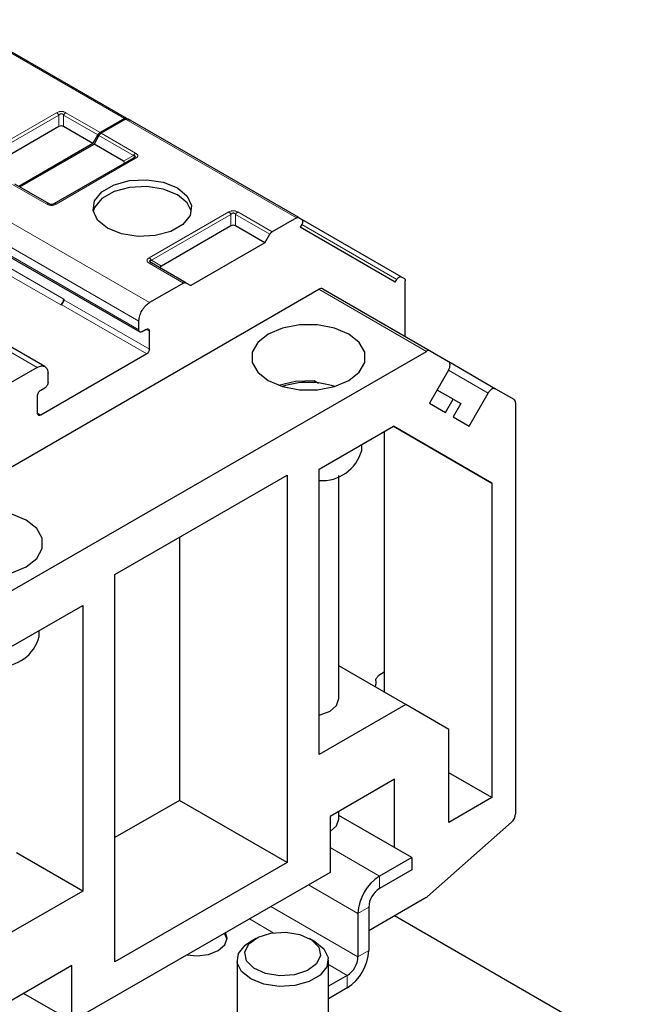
# Model space of a CAD drawing. Header units: millimetres. Extents: x 5 to 418, y 2 to 292.
# Tile 25 of 40: x 286 to 303, y 124 to 150. Entities that reach past the tile are written whole.
import ezdxf

# ---------------------------------------------------------------- set-up
doc = ezdxf.new("R2010")
doc.units = ezdxf.units.MM

msp = doc.modelspace()

# ---------------------------------------------------------------- linework, layer by layer
at = {"color": 7, "linetype": 'Continuous', "lineweight": 18}
for p, q in [((288.8536, 147.0875), (284.3564, 149.6836)), ((284.9787, 146.034), (287.0717, 147.2423)), ((285.0387, 145.9707), (287.1317, 147.179)), ((287.1317, 146.8771), (287.1317, 147.179)), ((287.2517, 147.179), (288.1568, 146.6565)), ((287.2517, 147.179), (287.2517, 146.8771)), ((287.3117, 147.2423), (288.2168, 146.7198)), ((293.3791, 144.4749), (288.8819, 147.0711)), ((288.2451, 146.7035), (289.1502, 146.181)), ((288.1851, 146.6402), (289.0902, 146.1177)), ((289.1502, 146.0424), (287.0571, 144.8342)), ((288.8288, 145.9667), (289.0902, 146.1177)), ((286.8171, 144.8342), (285.912, 145.3567)), ((285.0209, 144.8422), (289.5181, 142.246)), ((289.5041, 143.4215), (291.5972, 144.6298)), ((291.8372, 144.6298), (292.7423, 144.1073)), ((284.738, 144.3523), (289.2352, 141.7561)), ((289.5641, 143.3582), (291.6572, 144.5665)), ((291.6572, 144.2646), (291.6572, 144.5665)), ((291.7772, 144.5665), (292.6823, 144.044)), ((291.7772, 144.5665), (291.7772, 144.2646)), ((284.738, 144.1237), (289.2352, 141.5275)), ((296.0185, 142.8528), (293.5183, 144.2961)), ((285.0138, 143.6296), (287.2624, 142.3316)), ((284.929, 143.4827), (287.1776, 142.1846)), ((290.4092, 142.7605), (289.5041, 143.283)), ((289.5641, 143.3582), (289.8256, 143.2073)), ((286.5624, 140.5397), (282.0652, 143.1359)), ((296.7987, 140.9624), (293.9703, 142.5952)), ((287.2624, 142.3152), (289.511, 141.0171)), ((287.1917, 142.1928), (289.4403, 140.8947)), ((289.511, 141.4907), (289.4261, 141.5397)), ((298.4196, 139.8631), (297.3795, 140.4636)), ((286.6543, 139.2863), (286.5695, 139.3353)), ((295.5638, 127.1523), (294.2628, 127.9034)), ((295.5638, 127.1523), (295.5638, 126.8257)), ((294.9982, 126.1726), (293.697, 126.9237)), ((294.9982, 125.0294), (292.7069, 126.3521)), ((295.281, 126.3358), (294.9982, 126.1726)), ((292.7673, 125.6641), (292.1411, 126.0255)), ((294.9982, 125.0294), (295.281, 125.1927)), ((294.7153, 124.5395), (294.2183, 124.8264)), ((294.7153, 124.2129), (294.7153, 124.5395))]:
    msp.add_line(p, q, dxfattribs=at)
at = {"color": 7, "linetype": 'Continuous', "lineweight": 25}
for p, q in [((288.9136, 147.0934), (284.4164, 149.6896)), ((288.8536, 147.0875), (288.2168, 146.7198)), ((288.8819, 147.0711), (288.2451, 146.7035)), ((288.9136, 147.0934), (288.993, 147.0476)), ((293.4391, 144.4809), (288.9419, 147.0771)), ((287.1317, 146.8771), (285.3001, 145.8198)), ((288.0261, 146.4301), (287.2517, 146.8771)), ((288.0261, 146.4301), (288.1568, 146.6565)), ((288.0261, 146.4301), (286.0745, 145.3035)), ((286.1028, 145.2871), (288.0544, 146.4138)), ((288.1851, 146.6402), (288.0544, 146.4138)), ((288.8288, 145.9667), (288.0544, 146.4138)), ((289.0902, 146.0484), (286.9971, 144.8401)), ((289.1078, 146.0595), (289.0958, 146.0511)), ((286.8771, 144.8401), (285.972, 145.3626)), ((293.3791, 144.4749), (292.7423, 144.1073)), ((293.4391, 144.4809), (293.5185, 144.4351)), ((296.1385, 142.9221), (293.5193, 144.4341)), ((284.7618, 144.0694), (289.2612, 141.4719)), ((291.6572, 144.2646), (289.8256, 143.2073)), ((292.5516, 143.8176), (291.7772, 144.2646)), ((293.5185, 144.2965), (293.4785, 144.2272)), ((295.9785, 142.7835), (293.4785, 144.2272)), ((292.5516, 143.8176), (290.6, 142.6909)), ((292.5516, 143.8176), (292.6823, 144.044)), ((290.4692, 142.7664), (289.5641, 143.2889)), ((286.7627, 140.5593), (282.2648, 143.1559)), ((290.4692, 142.7664), (290.6, 142.6909)), ((295.9785, 142.7835), (296.0185, 142.8528)), ((296.1385, 142.9221), (296.2178, 142.8762)), ((296.2427, 141.3511), (296.2427, 142.8213)), ((282.1102, 135.7485), (293.9703, 142.5952)), ((290.4092, 142.7605), (289.5181, 142.246)), ((294.0703, 142.6051), (296.8987, 140.9723)), ((287.2624, 142.3316), (287.2624, 142.3152)), ((287.1776, 142.1846), (287.1917, 142.1928)), ((289.2352, 141.5275), (289.2352, 141.7561)), ((289.4262, 141.5397), (289.3201, 141.4785)), ((289.511, 141.0171), (289.511, 141.4907)), ((284.9386, 134.1157), (296.7987, 140.9624)), ((296.8987, 140.9723), (297.3796, 140.6947)), ((289.4403, 140.8947), (286.6543, 139.2863)), ((297.3839, 140.6919), (298.6196, 139.9786)), ((286.5624, 140.5397), (285.6712, 140.0253)), ((297.3796, 140.4637), (296.8796, 139.5977)), ((286.8452, 140.1478), (286.8452, 140.3764)), ((293.8414, 140.1969), (293.9591, 140.1289)), ((286.6543, 139.9396), (286.7604, 140.0008)), ((297.4996, 139.7016), (297.0795, 139.944)), ((298.6196, 139.9786), (299.1004, 139.7009)), ((286.5694, 139.3353), (286.5694, 139.7926)), ((297.2996, 139.3551), (297.4996, 139.7016)), ((297.4996, 139.7016), (297.6996, 139.5861)), ((297.9196, 138.9971), (298.4196, 139.8631)), ((296.8796, 139.5977), (297.2996, 139.3551)), ((297.6996, 139.5861), (297.4996, 139.2396)), ((299.1418, 139.6094), (299.1418, 128.7913)), ((297.4996, 139.2396), (297.9196, 138.9971)), ((293.9799, 137.8654), (295.9301, 138.9912)), ((298.5196, 137.4959), (295.9297, 138.991)), ((295.9301, 138.9912), (298.5196, 137.4959)), ((295.6911, 138.8533), (295.6911, 131.9942)), ((295.0971, 138.3551), (295.0971, 138.5103)), ((293.9799, 130.3532), (293.9799, 137.8654)), ((288.6059, 135.0897), (293.1314, 137.7022)), ((293.1314, 137.7022), (293.1314, 127.5117)), ((294.4971, 131.8228), (294.4971, 137.6918)), ((298.5196, 137.4959), (298.5196, 129.2178)), ((290.303, 136.0694), (290.303, 129.1446)), ((288.6059, 124.8992), (288.6059, 135.0897)), ((285.8072, 133.1474), (287.7574, 134.2732)), ((287.7574, 134.2732), (287.7574, 126.761)), ((286.6118, 133.4566), (286.6118, 133.6119)), ((296.2568, 131.6676), (294.4971, 132.6835)), ((295.6911, 132.5164), (295.5497, 132.4347)), ((295.4604, 132.1274), (295.4649, 132.2061)), ((295.4649, 132.2878), (295.4649, 132.2061)), ((296.2568, 131.6676), (293.9799, 130.3532)), ((297.3882, 131.0143), (296.2568, 131.6676)), ((297.3882, 128.5647), (297.3882, 131.0143)), ((298.5196, 129.2178), (297.3882, 129.8709)), ((295.9598, 129.6998), (294.2628, 128.7201)), ((295.9598, 127.9034), (295.9598, 129.6998)), ((290.303, 129.1446), (288.6059, 128.1649)), ((293.1314, 127.5117), (290.303, 129.1446)), ((298.5196, 129.2178), (297.3882, 128.5647)), ((294.4971, 128.6546), (294.4971, 128.8554)), ((294.2628, 128.7201), (294.2628, 127.2503)), ((296.4124, 127.6422), (294.4971, 128.7479)), ((299.037, 128.573), (296.8263, 126.6128)), ((294.2628, 128.328), (294.2629, 128.3281)), ((287.7574, 126.761), (286.0118, 127.7687)), ((293.1314, 127.5117), (288.6059, 124.8992)), ((296.4124, 127.6422), (295.5638, 127.1523)), ((296.4124, 127.6422), (296.4124, 127.3156)), ((294.2628, 127.2503), (287.4745, 123.3316)), ((296.4124, 127.3156), (295.5638, 126.8257)), ((287.7574, 126.761), (285.4805, 125.4466)), ((296.7897, 126.5861), (295.281, 125.7152)), ((295.281, 126.3358), (295.281, 125.1927)), ((294.9982, 126.1726), (294.9982, 125.0294)), ((302.6349, 122.2535), (295.9598, 126.107)), ((292.311, 125.5134), (292.1696, 125.4317)), ((293.8669, 125.4317), (293.7255, 125.5134)), ((291.8183, 124.942), (291.8183, 122.3751)), ((294.2183, 122.3751), (294.2183, 124.942)), ((287.4745, 124.8014), (285.7775, 123.8217)), ((287.4745, 123.3316), (287.4745, 124.8014)), ((294.7153, 124.5395), (294.2183, 124.2526)), ((294.7153, 124.2129), (294.2183, 123.9259)), ((287.4745, 123.3316), (286.2015, 124.0665))]:
    msp.add_line(p, q, dxfattribs=at)
at = {"color": 7, "linetype": 'Continuous', "lineweight": 25, "flags": 128}
for points in [[(288.4079, 144.2013), (288.149, 144.4148), (288.0321, 144.6666), (288.0715, 144.9262), (288.2623, 145.1624), (288.5815, 145.3467), (288.9907, 145.4569), (289.4405, 145.4796), (289.8766, 145.4122), (290.2464, 145.2627)], [(290.2464, 145.083), (289.8766, 145.2325), (289.4405, 145.3), (288.9907, 145.2773), (288.5815, 145.1671), (288.2623, 144.9828), (288.0715, 144.7466), (288.0365, 144.6422)], [(290.2464, 145.2627), (290.5054, 145.0492), (290.6222, 144.7974), (290.5829, 144.5378), (290.3921, 144.3015), (290.0728, 144.1172), (289.6636, 144.0071), (289.2139, 143.9844), (288.7778, 144.0518), (288.4079, 144.2013)], [(290.6178, 144.6422), (290.5054, 144.8695), (290.2464, 145.083)], [(292.6364, 140.1924), (293.0161, 140.0332), (293.4624, 139.9494), (293.9317, 139.9494), (294.3781, 140.0332), (294.7577, 140.1924), (295.0336, 140.4116), (295.1786, 140.6692), (295.1786, 140.9402), (295.0336, 141.1978), (294.7577, 141.417), (294.3781, 141.5763), (293.9317, 141.66), (293.4624, 141.66), (293.0161, 141.5763), (292.6364, 141.417), (292.3606, 141.1978), (292.2156, 140.9402), (292.2156, 140.6692), (292.3606, 140.4116), (292.6364, 140.1924)], [(297.3796, 140.4637), (297.3971, 140.4986), (297.4102, 140.5344), (297.4183, 140.5697), (297.421, 140.6031), (297.4183, 140.6334), (297.4102, 140.6594), (297.3971, 140.6801), (297.3796, 140.6947)], [(292.9037, 140.0698), (293.3544, 140.178), (293.8417, 140.1968)], [(298.6196, 139.9786), (298.5981, 139.9865), (298.5737, 139.9875), (298.5471, 139.9815), (298.5196, 139.9687), (298.492, 139.9496), (298.4654, 139.925), (298.441, 139.8958), (298.4196, 139.8631)], [(286.2725, 136.5186), (285.8928, 136.6778), (285.4465, 136.7615), (284.9772, 136.7615), (284.5308, 136.6778), (284.1511, 136.5186), (283.8753, 136.2994), (283.7303, 136.0417), (283.7303, 135.7708), (283.8753, 135.5131), (284.1511, 135.294), (284.5308, 135.1347), (284.9772, 135.051), (285.4465, 135.051), (285.8928, 135.1347), (286.2725, 135.294), (286.5483, 135.5131), (286.6933, 135.7708), (286.6933, 136.0417), (286.5483, 136.2994), (286.2725, 136.5186)], [(293.9799, 131.3908), (294.0032, 131.3961), (294.2628, 131.4962), (294.4362, 131.646), (294.4971, 131.8228)], [(294.2629, 128.3281), (294.4362, 128.4778), (294.4971, 128.6546)], [(290.5044, 125.0807), (290.7555, 125.0574), (291.0617, 125.0925), (291.3212, 125.1926), (291.4946, 125.3425), (291.5555, 125.5192), (291.5151, 125.6641)], [(293.096, 125.6808), (293.4716, 125.6198), (293.7782, 125.4805), (293.9691, 125.2841), (294.0152, 125.0604), (293.9096, 124.8436), (293.6683, 124.6666), (293.328, 124.5564), (292.9405, 124.5297), (292.5649, 124.5907), (292.2583, 124.7301), (292.0674, 124.9265), (292.0213, 125.1502), (292.1269, 125.367), (292.3683, 125.544), (292.7086, 125.6542), (293.096, 125.6808)], [(291.5535, 125.4865), (291.4946, 125.6306), (291.4832, 125.6457)], [(293.8669, 125.4317), (294.101, 125.2407), (294.2127, 125.0089), (294.1803, 124.769), (294.0077, 124.55), (293.7158, 124.3783), (293.3398, 124.2746), (292.925, 124.2513), (292.5214, 124.3114), (292.1778, 124.4475), (291.9355, 124.6433), (291.8239, 124.8751), (291.8563, 125.1149), (292.0288, 125.3339), (292.1696, 125.4317)]]:
    msp.add_lwpolyline(points, dxfattribs=at)
at = {"color": 7, "linetype": 'Continuous', "lineweight": 18}
msp.add_arc((289.5393, 143.2339), 0.0604, 65.68605, 125.61817, dxfattribs=at)
at = {"color": 7, "linetype": 'Continuous', "lineweight": 25}
for centre, radius, start, end in [((294.0289, 142.5135), 0.1006, 65.68605, 125.61817), ((287.0782, 142.3399), 0.1844, 302.60548, 357.39452), ((287.1089, 142.3222), 0.1537, 302.60548, 357.39452), ((296.8573, 140.8807), 0.1006, 65.68605, 125.61817), ((293.6971, 137.8632), 2.2817, 72.30051, 107.69949), ((299.0417, 139.6192), 0.1006, 354.37962, 54.30196), ((294.0578, 138.6378), 1.077, 265.85316, 344.78411), ((285.5839, 133.7328), 1.0644, 267.17582, 344.9592), ((298.8288, 128.8073), 0.3135, 311.62838, 357.06537), ((296.2263, 126.1167), 1.2294, 122.60548, 177.39452), ((295.8951, 126.3079), 0.6147, 122.60548, 177.39452), ((296.6757, 126.7809), 0.2257, 300.34344, 311.86424), ((294.0528, 125.2486), 1.2294, 302.60548, 357.39452), ((294.3841, 125.0573), 0.6147, 302.60548, 357.39452)]:
    msp.add_arc(centre, radius, start, end, dxfattribs=at)
for centre, major_axis, ratio, start_param, end_param in [((287.1917, 146.7732), (0.12, 0), 0.9998916, 1.0471975, 2.0943951), ((288.6488, 145.9321), (0.2078, 0), 0.3332972, 5.7595865, 6.8067841), ((291.7172, 144.1607), (0.12, 0), 0.9998916, 1.0471975, 2.0943951), ((290.0056, 143.1726), (0.2078, 0), 0.3332972, 2.6179939, 3.6651914), ((293.6971, 140.2804), (1.5, -0.8661), 0.0000704, 4.8089587, 4.8882508)]:
    msp.add_ellipse(centre, major_axis=major_axis, ratio=ratio, start_param=start_param, end_param=end_param, dxfattribs=at)
at = {"color": 7, "linetype": 'Continuous', "lineweight": 18}
for points, knots in [([(287.0717, 147.2423), (287.0914, 147.2521), (287.1189, 147.2657), (287.1642, 147.2736), (287.1958, 147.2748), (287.2269, 147.2726), (287.2683, 147.264), (287.2938, 147.2513), (287.3117, 147.2423)], [0, 0, 0, 0, 0.2823256, 0.3956386, 0.5177702, 0.6311071, 0.7404354, 1, 1, 1, 1]), ([(287.1317, 147.179), (287.1402, 147.1895), (287.152, 147.2043), (287.1768, 147.2154), (287.195, 147.2169), (287.2122, 147.2136), (287.2332, 147.2018), (287.244, 147.1884), (287.2517, 147.179)], [0, 0, 0, 0, 0.2915567, 0.4094353, 0.5237228, 0.6250088, 0.734944, 1, 1, 1, 1]), ([(289.1502, 146.181), (289.167, 146.1697), (289.1906, 146.1538), (289.2044, 146.1276), (289.2064, 146.1094), (289.2027, 146.0914), (289.1877, 146.0675), (289.1657, 146.0528), (289.1502, 146.0424)], [0, 0, 0, 0, 0.2823256, 0.3956386, 0.5177703, 0.6311071, 0.7404354, 1, 1, 1, 1]), ([(287.0571, 144.8342), (287.0375, 144.8244), (287.0099, 144.8108), (286.9646, 144.8029), (286.933, 144.8017), (286.902, 144.8038), (286.8605, 144.8125), (286.8351, 144.8252), (286.8171, 144.8342)], [0, 0, 0, 0, 0.2823256, 0.3956386, 0.5177702, 0.6311071, 0.7404354, 1, 1, 1, 1]), ([(291.5972, 144.6298), (291.6168, 144.6396), (291.6444, 144.6532), (291.6897, 144.6611), (291.7213, 144.6623), (291.7524, 144.6601), (291.7938, 144.6515), (291.8193, 144.6388), (291.8372, 144.6298)], [0, 0, 0, 0, 0.2823256, 0.3956386, 0.5177702, 0.6311071, 0.7404354, 1, 1, 1, 1]), ([(291.6572, 144.5665), (291.6656, 144.577), (291.6775, 144.5918), (291.7023, 144.6029), (291.7205, 144.6044), (291.7376, 144.6011), (291.7587, 144.5893), (291.7695, 144.5759), (291.7772, 144.5665)], [0, 0, 0, 0, 0.2915567, 0.4094353, 0.5237228, 0.6250088, 0.734944, 1, 1, 1, 1]), ([(289.5041, 143.283), (289.4883, 143.2936), (289.4653, 143.309), (289.4508, 143.3342), (289.4473, 143.3524), (289.451, 143.3704), (289.4652, 143.3952), (289.4881, 143.4107), (289.5041, 143.4215)], [0, 0, 0, 0, 0.2646181, 0.3849548, 0.5040288, 0.613968, 0.7305828, 1, 1, 1, 1])]:
    msp.add_open_spline(points, degree=3, knots=knots, dxfattribs=at)
for points in [[(287.0717, 147.2423), (287.0773, 147.2388), (287.0884, 147.2316), (287.1044, 147.2165), (287.1193, 147.199), (287.1276, 147.1857), (287.1317, 147.179)], [(287.2517, 147.179), (287.2559, 147.1857), (287.2642, 147.199), (287.279, 147.2165), (287.295, 147.2316), (287.3061, 147.2388), (287.3117, 147.2423)], [(289.1502, 146.181), (289.1446, 146.1774), (289.1335, 146.1703), (289.1175, 146.1552), (289.1026, 146.1377), (289.0943, 146.1243), (289.0902, 146.1177)], [(286.8771, 144.8401), (286.873, 144.842), (286.8647, 144.8458), (286.8498, 144.8461), (286.8338, 144.8427), (286.8227, 144.837), (286.8171, 144.8342)], [(287.0571, 144.8342), (287.0516, 144.837), (287.0405, 144.8427), (287.0245, 144.8461), (287.0096, 144.8458), (287.0013, 144.842), (286.9971, 144.8401)], [(291.5972, 144.6298), (291.6027, 144.6263), (291.6139, 144.6191), (291.6298, 144.604), (291.6447, 144.5865), (291.653, 144.5732), (291.6572, 144.5665)], [(291.7772, 144.5665), (291.7813, 144.5732), (291.7896, 144.5865), (291.8045, 144.604), (291.8205, 144.6191), (291.8316, 144.6263), (291.8372, 144.6298)], [(289.5041, 143.4215), (289.5097, 143.418), (289.5208, 143.4108), (289.5368, 143.3957), (289.5517, 143.3782), (289.56, 143.3649), (289.5641, 143.3582)]]:
    msp.add_open_spline(points, degree=3, dxfattribs=at)
at = {"color": 7, "linetype": 'Continuous', "lineweight": 25}
for points in [[(288.8536, 147.0875), (288.8592, 147.0903), (288.8703, 147.096), (288.8863, 147.0994), (288.9012, 147.099), (288.9095, 147.0953), (288.9136, 147.0934)], [(288.8819, 147.0711), (288.8875, 147.074), (288.8986, 147.0797), (288.9145, 147.083), (288.9294, 147.0827), (288.9377, 147.0789), (288.9419, 147.0771)], [(288.1568, 146.6565), (288.1609, 146.6632), (288.1692, 146.6765), (288.1841, 146.694), (288.2001, 146.7091), (288.2112, 146.7163), (288.2168, 146.7198)], [(288.1851, 146.6402), (288.1892, 146.6468), (288.1975, 146.6602), (288.2124, 146.6777), (288.2284, 146.6928), (288.2395, 146.6999), (288.2451, 146.7035)], [(289.1502, 146.0424), (289.1446, 146.0453), (289.1335, 146.051), (289.1175, 146.0543), (289.1026, 146.054), (289.0943, 146.0503), (289.0902, 146.0484)], [(293.3791, 144.4749), (293.3846, 144.4778), (293.3958, 144.4835), (293.4117, 144.4868), (293.4266, 144.4865), (293.4349, 144.4828), (293.4391, 144.4809)], [(293.5185, 144.4351), (293.5254, 144.429), (293.5393, 144.4167), (293.5453, 144.3813), (293.5393, 144.3389), (293.5254, 144.3106), (293.5185, 144.2965)], [(292.6823, 144.044), (292.6864, 144.0507), (292.6947, 144.064), (292.7096, 144.0815), (292.7256, 144.0966), (292.7367, 144.1038), (292.7423, 144.1073)], [(290.4092, 142.7605), (290.4148, 142.7633), (290.4259, 142.769), (290.4419, 142.7724), (290.4568, 142.7721), (290.4651, 142.7683), (290.4692, 142.7664)], [(296.0185, 142.8528), (296.0272, 142.8659), (296.0447, 142.8921), (296.0785, 142.9184), (296.1122, 142.931), (296.1297, 142.925), (296.1385, 142.9221)], [(296.2178, 142.8762), (296.2215, 142.8736), (296.2289, 142.8683), (296.2366, 142.8555), (296.2417, 142.84), (296.2424, 142.8275), (296.2427, 142.8213)], [(289.2352, 141.7561), (289.2395, 141.8014), (289.248, 141.8919), (289.3134, 142.0376), (289.4069, 142.1671), (289.481, 142.2197), (289.5181, 142.246)], [(289.3201, 141.4785), (289.309, 141.4736), (289.2867, 141.4637), (289.2587, 141.4701), (289.2391, 141.4912), (289.2365, 141.5154), (289.2352, 141.5275)], [(289.4262, 141.5397), (289.4373, 141.5447), (289.4595, 141.5546), (289.4876, 141.5481), (289.5072, 141.527), (289.5097, 141.5028), (289.511, 141.4907)], [(289.511, 141.0171), (289.5099, 141.0058), (289.5078, 140.9832), (289.4915, 140.9468), (289.4681, 140.9144), (289.4496, 140.9012), (289.4403, 140.8947)], [(286.5624, 140.5397), (286.5994, 140.5562), (286.6736, 140.5892), (286.7671, 140.5676), (286.8325, 140.4974), (286.841, 140.4167), (286.8452, 140.3764)], [(286.5694, 139.7926), (286.5707, 139.8062), (286.5733, 139.8333), (286.5929, 139.877), (286.6209, 139.9159), (286.6432, 139.9317), (286.6543, 139.9396)], [(286.8452, 140.1478), (286.8439, 140.1342), (286.8414, 140.107), (286.8218, 140.0633), (286.7937, 140.0245), (286.7715, 140.0087), (286.7604, 140.0008)], [(286.6543, 139.2863), (286.6432, 139.2814), (286.6209, 139.2715), (286.5929, 139.278), (286.5733, 139.299), (286.5707, 139.3232), (286.5694, 139.3353)], [(295.4649, 132.2878), (295.4661, 132.3013), (295.4687, 132.3285), (295.4883, 132.3722), (295.5163, 132.4111), (295.5386, 132.4268), (295.5497, 132.4347)]]:
    msp.add_open_spline(points, degree=3, dxfattribs=at)
for points, knots in [([(289.0902, 146.1177), (289.1031, 146.1159), (289.1212, 146.1133), (289.1352, 146.102), (289.1373, 146.0919), (289.1328, 146.0812), (289.1182, 146.0657), (289.1018, 146.0555), (289.0902, 146.0484)], [0, 0, 0, 0, 0.2915567, 0.4094353, 0.5237228, 0.6250088, 0.734944, 1, 1, 1, 1]), ([(286.9971, 144.8401), (286.9887, 144.8357), (286.9768, 144.8296), (286.952, 144.8245), (286.9338, 144.8236), (286.9167, 144.8254), (286.8957, 144.8305), (286.8848, 144.8361), (286.8771, 144.8401)], [0, 0, 0, 0, 0.2915567, 0.4094353, 0.5237228, 0.6250088, 0.734944, 1, 1, 1, 1]), ([(289.5641, 143.2889), (289.5515, 143.2968), (289.5339, 143.3076), (289.5201, 143.324), (289.5166, 143.3343), (289.5198, 143.343), (289.5336, 143.3532), (289.5513, 143.3561), (289.5641, 143.3582)], [0, 0, 0, 0, 0.288782, 0.3996105, 0.4976777, 0.5951187, 0.7063928, 1, 1, 1, 1]), ([(289.5514, 143.2937), (289.5468, 143.2968), (289.5381, 143.3027), (289.5335, 143.309), (289.5313, 143.312)], [0, 0, 0, 0, 0.52568951, 1, 1, 1, 1])]:
    msp.add_open_spline(points, degree=3, knots=knots, dxfattribs=at)

doc.saveas('drawing.dxf')
